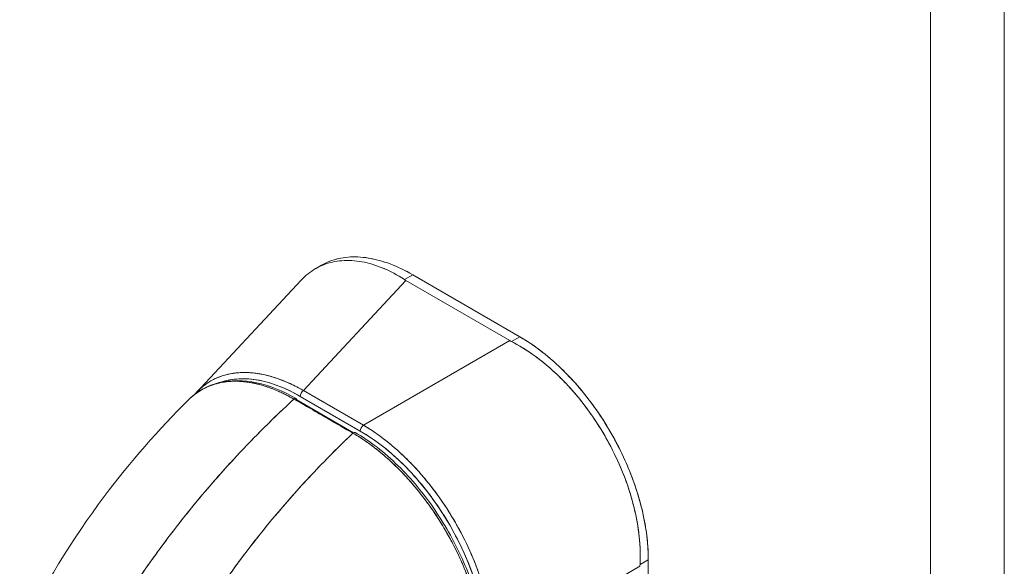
# Model space of a CAD drawing. Header units: inches. Extents: x 11 to 361, y 7 to 222.
# Tile 140 of 174: x 339.11 to 341.46, y 73.29 to 74.59. Entities that reach past the tile are written whole.
import ezdxf

# ---------------------------------------------------------------- set-up
doc = ezdxf.new("R2010")
doc.units = ezdxf.units.IN
doc.header["$LTSCALE"] = 22
doc.header["$MEASUREMENT"] = 0
doc.layers.add('Visible (ANSI)', color=7, linetype='Continuous', lineweight=5)
doc.layers.add('Visible Narrow (ANSI)', color=7, linetype='Continuous', lineweight=5)

msp = doc.modelspace()

# ---------------------------------------------------------------- linework, layer by layer
at = {"layer": 'Visible (ANSI)'}
for p, q in [((339.81764, 73.99464), (339.83167, 74.00275)), ((339.82475, 73.99849), (339.82477, 73.9985)), ((339.82476, 73.99849), (339.82477, 73.99849)), ((340.02974, 73.96867), (340.04948, 73.98007)), ((340.04948, 73.98007), (340.02974, 73.96867)), ((340.30403, 73.83273), (340.04948, 73.98007)), ((340.04948, 73.98007), (340.30403, 73.83273)), ((339.53404, 73.70009), (339.78318, 73.96707)), ((339.78873, 73.70468), (340.03313, 73.96659)), ((340.03313, 73.96658), (339.78873, 73.70468)), ((340.28069, 73.8233), (340.03313, 73.96659)), ((340.03313, 73.96659), (340.28069, 73.8233)), ((340.30403, 73.83273), (340.28429, 73.82133)), ((340.28429, 73.82133), (340.30403, 73.83273)), ((340.28069, 73.8233), (339.93166, 73.62194)), ((339.93167, 73.62194), (340.28069, 73.8233)), ((340.26907, 73.8166), (340.26907, 73.8166)), ((339.6993, 73.71432), (339.69933, 73.71431)), ((339.74232, 73.72737), (339.74232, 73.72738)), ((339.74232, 73.72738), (339.74232, 73.72737)), ((339.76508, 73.71722), (339.76508, 73.71723)), ((339.77382, 73.71282), (339.77382, 73.71283)), ((339.77382, 73.71283), (339.77382, 73.71282)), ((339.7423, 73.71036), (339.7423, 73.71037)), ((339.7423, 73.71037), (339.7423, 73.71036)), ((339.76506, 73.69955), (339.76506, 73.69957)), ((339.7738, 73.69489), (339.7738, 73.6949)), ((339.7738, 73.6949), (339.7738, 73.69489)), ((339.78149, 73.69056), (339.92442, 73.60783)), ((339.92442, 73.60783), (339.78149, 73.69056)), ((339.78873, 73.70468), (339.93166, 73.62194)), ((339.93166, 73.62194), (339.78873, 73.70468)), ((339.81758, 73.68798), (339.81758, 73.68798)), ((339.90848, 73.604), (339.77315, 73.68213)), ((339.82631, 73.68292), (339.82631, 73.68292)), ((339.89273, 73.62617), (339.89272, 73.62617)), ((339.89661, 73.62392), (339.89661, 73.62392)), ((339.97916, 73.59002), (339.97915, 73.59003)), ((339.45449, 73.33778), (339.45449, 73.33778)), ((339.4652, 73.3521), (339.4652, 73.3521)), ((339.46521, 73.3521), (339.46521, 73.3521)), ((340.61034, 73.3013), (340.59059, 73.2899)), ((340.59059, 73.2899), (340.61034, 73.3013)), ((340.60973, 72.75082), (340.61034, 73.3013)), ((340.61034, 73.3013), (340.60973, 72.75082)), ((340.59048, 73.2858), (340.24146, 73.08445))]:
    msp.add_line(p, q, dxfattribs=at)
msp.add_arc((339.95786, 73.59224), 0.01237, 168.78309, 168.85734, dxfattribs=at)
for centre, major_axis, ratio, start_param, end_param in [((340.09048, 73.99968), (0.08108, -0.00009), 0.57809, 3.8663599, 3.9274355), ((340.09048, 73.99968), (0.08108, -0.00009), 0.5780851, 3.8663649, 3.9274472), ((340.33801, 73.8564), (0.08108, -0.00009), 0.5780851, 3.9278096, 3.9888919), ((340.33801, 73.8564), (0.08108, -0.00009), 0.5780903, 3.9278056, 3.988888), ((339.79047, 73.3263), (0.22314, -0.38655), 0.5601923, 2.3700778, 3.0318094), ((339.79023, 73.69561), (0.0062, 0.01071), 0.5766145, 0.960567, 2.3568304), ((339.79023, 73.69561), (-0.0062, -0.01071), 0.5766145, 4.1021595, 5.498422), ((339.79162, 73.68846), (0.0062, 0.01071), 0.5766145, 1.8377595, 1.8378092), ((339.7679, 73.6791), (0.00371, 0.00643), 0.5773347, 5.4978007, 7.3640251), ((339.88787, 73.63276), (0.0062, 0.01071), 0.5766145, 1.8377595, 1.8378092), ((339.88787, 73.63276), (-0.0062, -0.01071), 0.5766145, 4.9793521, 4.9794019), ((339.88787, 73.63276), (0.01237, -0.00001), 0.5780851, 5.1162868, 5.1163598), ((339.93317, 73.61288), (0.0062, 0.01071), 0.5766145, 0.9605669, 2.3568297), ((339.93317, 73.61288), (-0.0062, -0.01071), 0.5766145, 4.1021597, 5.4984231), ((339.90848, 73.59794), (0.00371, 0.00643), 0.5773659, 0, 1.0808128), ((339.91465, 73.25442), (-0.21656, 0.37504), 0.5950338, 3.9407197, 5.4813484), ((339.95786, 73.59224), (-0.0062, -0.01071), 0.5766145, 5.0685401, 5.0696925), ((339.95786, 73.59224), (0.0062, 0.01071), 0.5766145, 1.9269475, 1.9280998), ((340.64781, 73.31889), (-0.04062, -0.07017), 0.5766145, 5.4371596, 5.4982419), ((340.64781, 73.31889), (-0.04062, -0.07017), 0.5766197, 5.4371634, 5.4982458)]:
    msp.add_ellipse(centre, major_axis=major_axis, ratio=ratio, start_param=start_param, end_param=end_param, dxfattribs=at)
for points, knots in [([(339.83167, 74.00275), (339.83801, 74.00641), (339.84463, 74.00958), (339.85151, 74.01225), (339.86508, 74.01752), (339.87967, 74.02083), (339.89506, 74.02215), (339.91046, 74.02347), (339.92667, 74.02278), (339.94353, 74.02006), (339.9604, 74.01733), (339.97793, 74.01255), (339.99564, 74.00587), (340.01335, 73.99919), (340.03124, 73.99061), (340.04948, 73.98007)], [0.49923211, 0.49923211, 0.49923211, 0.49923211, 0.55555556, 0.55555556, 0.55555556, 0.66666667, 0.66666667, 0.66666667, 0.77777778, 0.77777778, 0.77777778, 0.88888889, 0.88888889, 0.88888889, 1, 1, 1, 1]), ([(339.83167, 74.00275), (339.83805, 74.00643), (339.84471, 74.00962), (339.85164, 74.0123), (339.8652, 74.01755), (339.87976, 74.02085), (339.89509, 74.02215), (339.91049, 74.02346), (339.92666, 74.02276), (339.94335, 74.02009), (339.96031, 74.01737), (339.97781, 74.01261), (339.99558, 74.0059), (340.01337, 73.99918), (340.03145, 73.99051), (340.04948, 73.98007)], [0.49920102, 0.49920102, 0.49920102, 0.49920102, 0.55529855, 0.55529855, 0.55529855, 0.66522439, 0.66522439, 0.66522439, 0.77562038, 0.77562038, 0.77562038, 0.88774152, 0.88774152, 0.88774152, 1, 1, 1, 1]), ([(339.78318, 73.96707), (339.78846, 73.97272), (339.79404, 73.97789), (339.79992, 73.98257), (339.81138, 73.99168), (339.82395, 73.9989), (339.83746, 74.00413), (339.85097, 74.00935), (339.86541, 74.01258), (339.88058, 74.01376), (339.89574, 74.01494), (339.91162, 74.01407), (339.928, 74.01113), (339.94438, 74.00819), (339.96126, 74.00317), (339.97832, 73.99608), (339.99537, 73.98899), (340.0126, 73.97982), (340.02974, 73.96867)], [0.38746699, 0.38746699, 0.38746699, 0.38746699, 0.44444444, 0.44444444, 0.44444444, 0.55555556, 0.55555556, 0.55555556, 0.66666667, 0.66666667, 0.66666667, 0.77777778, 0.77777778, 0.77777778, 0.88888889, 0.88888889, 0.88888889, 1, 1, 1, 1]), ([(340.02974, 73.96867), (340.01269, 73.97975), (339.9955, 73.98892), (339.97847, 73.99602), (339.96136, 74.00315), (339.9444, 74.00819), (339.92795, 74.01114), (339.92792, 74.01114), (339.9279, 74.01115), (339.92788, 74.01115), (339.91153, 74.01407), (339.89567, 74.01494), (339.88056, 74.01376), (339.88052, 74.01376), (339.88049, 74.01376), (339.88046, 74.01375), (339.86535, 74.01257), (339.85098, 74.00935), (339.83754, 74.00416), (339.83749, 74.00414), (339.83744, 74.00412), (339.8374, 74.00411), (339.82392, 73.99888), (339.81138, 73.99168), (339.79994, 73.98259), (339.7999, 73.98256), (339.79986, 73.98252), (339.79982, 73.98249), (339.79398, 73.97784), (339.78843, 73.9727), (339.78318, 73.96707)], [0, 0, 0, 0, 0.1108364, 0.1108364, 0.1108364, 0.22222222, 0.22222222, 0.22222222, 0.22237667, 0.22237667, 0.22237667, 0.33309309, 0.33309309, 0.33309309, 0.33333333, 0.33333333, 0.33333333, 0.44403706, 0.44403706, 0.44403706, 0.44444444, 0.44444444, 0.44444444, 0.55555556, 0.55555556, 0.55555556, 0.55595723, 0.55595723, 0.55595723, 0.61270471, 0.61270471, 0.61270471, 0.61270471]), ([(340.30403, 73.83273), (340.32226, 73.82216), (340.34014, 73.81004), (340.35784, 73.79623), (340.37553, 73.78242), (340.39304, 73.76692), (340.4099, 73.75013), (340.42675, 73.73335), (340.44294, 73.71528), (340.45832, 73.69615), (340.47369, 73.67702), (340.48825, 73.65684), (340.50179, 73.63588), (340.51534, 73.61492), (340.52787, 73.59318), (340.53922, 73.57096), (340.55057, 73.54873), (340.56073, 73.52602), (340.56957, 73.50314), (340.57841, 73.48026), (340.58592, 73.45721), (340.59199, 73.43423), (340.59806, 73.41124), (340.60269, 73.38833), (340.60576, 73.36611), (340.60883, 73.34388), (340.61034, 73.32235), (340.61034, 73.3013)], [0, 0, 0, 0, 0.1111111, 0.1111111, 0.1111111, 0.2222222, 0.2222222, 0.2222222, 0.3333333, 0.3333333, 0.3333333, 0.4444444, 0.4444444, 0.4444444, 0.5555556, 0.5555556, 0.5555556, 0.6666667, 0.6666667, 0.6666667, 0.7777778, 0.7777778, 0.7777778, 0.8888889, 0.8888889, 0.8888889, 1, 1, 1, 1]), ([(340.30403, 73.83273), (340.32062, 73.82313), (340.33723, 73.812), (340.35362, 73.79949), (340.36843, 73.78818), (340.38305, 73.77574), (340.39735, 73.76229), (340.41082, 73.7496), (340.42401, 73.73602), (340.43677, 73.72165), (340.44947, 73.70736), (340.46175, 73.69228), (340.47349, 73.67658), (340.48556, 73.66044), (340.49705, 73.64364), (340.50786, 73.62633), (340.51867, 73.60903), (340.52878, 73.59124), (340.53811, 73.57313), (340.54739, 73.55509), (340.55589, 73.53674), (340.56353, 73.51826), (340.57116, 73.49979), (340.57792, 73.4812), (340.58375, 73.46266), (340.58962, 73.44404), (340.59454, 73.42547), (340.59849, 73.40715), (340.60245, 73.3888), (340.60542, 73.3707), (340.6074, 73.35301), (340.60937, 73.3353), (340.61035, 73.318), (340.61034, 73.3013)], [0, 0, 0, 0, 0.1031793, 0.1031793, 0.1031793, 0.1964104, 0.1964104, 0.1964104, 0.2842721, 0.2842721, 0.2842721, 0.3717176, 0.3717176, 0.3717176, 0.461564, 0.461564, 0.461564, 0.5513637, 0.5513637, 0.5513637, 0.6408008, 0.6408008, 0.6408008, 0.7301886, 0.7301886, 0.7301886, 0.8200099, 0.8200099, 0.8200099, 0.9099487, 0.9099487, 0.9099487, 1, 1, 1, 1]), ([(340.59059, 73.2899), (340.59145, 73.30714), (340.5912, 73.32486), (340.58985, 73.34288), (340.58951, 73.34739), (340.5891, 73.35192), (340.58863, 73.35646), (340.58719, 73.37016), (340.58512, 73.38399), (340.58247, 73.3979), (340.58072, 73.40704), (340.57873, 73.41621), (340.57648, 73.42539), (340.57416, 73.43492), (340.57157, 73.44446), (340.56873, 73.45399), (340.56467, 73.46763), (340.56009, 73.48125), (340.55503, 73.49479), (340.55313, 73.49985), (340.55117, 73.50491), (340.54914, 73.50995), (340.54195, 73.52779), (340.53393, 73.54545), (340.52515, 73.56278), (340.52477, 73.56352), (340.5244, 73.56426), (340.52402, 73.565), (340.51475, 73.58314), (340.50465, 73.60093), (340.4938, 73.61821), (340.49182, 73.62137), (340.48981, 73.62452), (340.48777, 73.62764), (340.4787, 73.64158), (340.46915, 73.65517), (340.45916, 73.66831), (340.45417, 73.67487), (340.44907, 73.68132), (340.44387, 73.68766), (340.43672, 73.69636), (340.42938, 73.70484), (340.42187, 73.71305), (340.41299, 73.72277), (340.40386, 73.73213), (340.39453, 73.74108), (340.39024, 73.7452), (340.38591, 73.74922), (340.38154, 73.75316), (340.36836, 73.76504), (340.3548, 73.77609), (340.34093, 73.7862), (340.3394, 73.78732), (340.33787, 73.78842), (340.33634, 73.78951), (340.31933, 73.8016), (340.30189, 73.81226), (340.28429, 73.82133)], [0, 0, 0, 0, 0.0888733, 0.0888733, 0.0888733, 0.1111111, 0.1111111, 0.1111111, 0.1781623, 0.1781623, 0.1781623, 0.2222222, 0.2222222, 0.2222222, 0.267931, 0.267931, 0.267931, 0.3333333, 0.3333333, 0.3333333, 0.3578156, 0.3578156, 0.3578156, 0.4444444, 0.4444444, 0.4444444, 0.4481347, 0.4481347, 0.4481347, 0.5389433, 0.5389433, 0.5389433, 0.5555556, 0.5555556, 0.5555556, 0.629644, 0.629644, 0.629644, 0.6666667, 0.6666667, 0.6666667, 0.7175691, 0.7175691, 0.7175691, 0.7777778, 0.7777778, 0.7777778, 0.8054377, 0.8054377, 0.8054377, 0.8888889, 0.8888889, 0.8888889, 0.8980912, 0.8980912, 0.8980912, 1, 1, 1, 1]), ([(340.28429, 73.82133), (340.30358, 73.8114), (340.32255, 73.79961), (340.34099, 73.78616), (340.35943, 73.7727), (340.37734, 73.75757), (340.39453, 73.74108), (340.41172, 73.72459), (340.4282, 73.70673), (340.4438, 73.68775), (340.45939, 73.66877), (340.47409, 73.64866), (340.48772, 73.62773), (340.50134, 73.60679), (340.51388, 73.58503), (340.52516, 73.56275), (340.53644, 73.54047), (340.54647, 73.51768), (340.55507, 73.49468), (340.56367, 73.47168), (340.57085, 73.44848), (340.57649, 73.42535), (340.58214, 73.40222), (340.58624, 73.37916), (340.58862, 73.35648), (340.59101, 73.33381), (340.59168, 73.31152), (340.59059, 73.2899)], [0, 0, 0, 0, 0.1111111, 0.1111111, 0.1111111, 0.2222222, 0.2222222, 0.2222222, 0.3333333, 0.3333333, 0.3333333, 0.4444444, 0.4444444, 0.4444444, 0.5555556, 0.5555556, 0.5555556, 0.6666667, 0.6666667, 0.6666667, 0.7777778, 0.7777778, 0.7777778, 0.8888889, 0.8888889, 0.8888889, 1, 1, 1, 1]), ([(339.78873, 73.70468), (339.77023, 73.7153), (339.75181, 73.72399), (339.73377, 73.73069), (339.71573, 73.73739), (339.69808, 73.7421), (339.68105, 73.74478), (339.66402, 73.74747), (339.6476, 73.74812), (339.63202, 73.74675), (339.61645, 73.74539), (339.60171, 73.74202), (339.588, 73.73669), (339.57428, 73.73135), (339.5616, 73.72407), (339.55012, 73.71493), (339.54433, 73.71032), (339.53886, 73.70525), (339.5337, 73.69973)], [0, 0, 0, 0, 0.11111111, 0.11111111, 0.11111111, 0.22222222, 0.22222222, 0.22222222, 0.33333333, 0.33333333, 0.33333333, 0.44444444, 0.44444444, 0.44444444, 0.55555556, 0.55555556, 0.55555556, 0.61147938, 0.61147938, 0.61147938, 0.61147938]), ([(339.5337, 73.69973), (339.53655, 73.70278), (339.5395, 73.7057), (339.54255, 73.70848), (339.54578, 73.71142), (339.54912, 73.71421), (339.55256, 73.71683), (339.55601, 73.71946), (339.55955, 73.72192), (339.5632, 73.72422), (339.56485, 73.72526), (339.56653, 73.72626), (339.56822, 73.72724), (339.57026, 73.72841), (339.57233, 73.72953), (339.57443, 73.73061), (339.57827, 73.73257), (339.58221, 73.73436), (339.58623, 73.73599), (339.59026, 73.73761), (339.59438, 73.73907), (339.59858, 73.74035), (339.60278, 73.74163), (339.60707, 73.74274), (339.61143, 73.74368), (339.6158, 73.74462), (339.62025, 73.74538), (339.62477, 73.74597), (339.6293, 73.74656), (339.6339, 73.74697), (339.63857, 73.74721), (339.64324, 73.74744), (339.64798, 73.7475), (339.65278, 73.74739), (339.65759, 73.74727), (339.66246, 73.74698), (339.66738, 73.74651), (339.66804, 73.74645), (339.6687, 73.74639), (339.66936, 73.74632), (339.67365, 73.74587), (339.67798, 73.74529), (339.68234, 73.74458), (339.68739, 73.74376), (339.69248, 73.74276), (339.69762, 73.74158), (339.70277, 73.74041), (339.70796, 73.73905), (339.71318, 73.73753), (339.71842, 73.736), (339.72369, 73.7343), (339.72899, 73.73242), (339.7343, 73.73054), (339.73964, 73.72849), (339.745, 73.72627), (339.75038, 73.72405), (339.75578, 73.72165), (339.76119, 73.71909), (339.76662, 73.71652), (339.77205, 73.71378), (339.7775, 73.71088), (339.78124, 73.70889), (339.78498, 73.70682), (339.78873, 73.70468)], [0.38976487, 0.38976487, 0.38976487, 0.38976487, 0.42036677, 0.42036677, 0.42036677, 0.45283488, 0.45283488, 0.45283488, 0.48528786, 0.48528786, 0.48528786, 0.5, 0.5, 0.5, 0.51774014, 0.51774014, 0.51774014, 0.55019499, 0.55019499, 0.55019499, 0.58266275, 0.58266275, 0.58266275, 0.61515451, 0.61515451, 0.61515451, 0.64768607, 0.64768607, 0.64768607, 0.68026653, 0.68026653, 0.68026653, 0.71290594, 0.71290594, 0.71290594, 0.74561778, 0.74561778, 0.74561778, 0.75, 0.75, 0.75, 0.77840878, 0.77840878, 0.77840878, 0.81127839, 0.81127839, 0.81127839, 0.84423689, 0.84423689, 0.84423689, 0.87729134, 0.87729134, 0.87729134, 0.91044567, 0.91044567, 0.91044567, 0.94370526, 0.94370526, 0.94370526, 0.97707684, 0.97707684, 0.97707684, 1, 1, 1, 1]), ([(339.51522, 73.68241), (339.51651, 73.68369), (339.51782, 73.68495), (339.51914, 73.68617), (339.52243, 73.68921), (339.52582, 73.69207), (339.52927, 73.69474), (339.53434, 73.69866), (339.53956, 73.70218), (339.54487, 73.70529), (339.55229, 73.70966), (339.55987, 73.71323), (339.56743, 73.7161), (339.56954, 73.7169), (339.57165, 73.71764), (339.57375, 73.71834), (339.58418, 73.72178), (339.59453, 73.72396), (339.60474, 73.72521), (339.60513, 73.72526), (339.60552, 73.7253), (339.60591, 73.72535), (339.61631, 73.72655), (339.62658, 73.72678), (339.6366, 73.72629), (339.63877, 73.72619), (339.64093, 73.72605), (339.64308, 73.72588), (339.6516, 73.72519), (339.65993, 73.72401), (339.66804, 73.72243), (339.67142, 73.72178), (339.67476, 73.72106), (339.67807, 73.72028), (339.68481, 73.71868), (339.6914, 73.71684), (339.69781, 73.7148), (339.7021, 73.71344), (339.70632, 73.71199), (339.71044, 73.71048), (339.71534, 73.70868), (339.7201, 73.7068), (339.72478, 73.70483), (339.72994, 73.70265), (339.73499, 73.70037), (339.73996, 73.69798), (339.74264, 73.6967), (339.7453, 73.69538), (339.74791, 73.69405), (339.75454, 73.69068), (339.76085, 73.68721), (339.76637, 73.68402)], [0.32753417, 0.32753417, 0.32753417, 0.32753417, 0.33787244, 0.33787244, 0.33787244, 0.36363636, 0.36363636, 0.36363636, 0.40152286, 0.40152286, 0.40152286, 0.45454545, 0.45454545, 0.45454545, 0.46933935, 0.46933935, 0.46933935, 0.54265661, 0.54265661, 0.54265661, 0.54545455, 0.54545455, 0.54545455, 0.62016011, 0.62016011, 0.62016011, 0.63636364, 0.63636364, 0.63636364, 0.70056891, 0.70056891, 0.70056891, 0.72727273, 0.72727273, 0.72727273, 0.78174737, 0.78174737, 0.78174737, 0.81818182, 0.81818182, 0.81818182, 0.86142096, 0.86142096, 0.86142096, 0.90909091, 0.90909091, 0.90909091, 0.93477952, 0.93477952, 0.93477952, 1, 1, 1, 1]), ([(339.76637, 73.68402), (339.76553, 73.6845), (339.76469, 73.68499), (339.76385, 73.68547), (339.76287, 73.68602), (339.7619, 73.68657), (339.76092, 73.68711), (339.75984, 73.68772), (339.75876, 73.68831), (339.75767, 73.68891), (339.7565, 73.68955), (339.75532, 73.69018), (339.75414, 73.69081), (339.75289, 73.69148), (339.75163, 73.69214), (339.75038, 73.69279), (339.74905, 73.69348), (339.74773, 73.69415), (339.7464, 73.69482), (339.74498, 73.69553), (339.74356, 73.69624), (339.74215, 73.69693), (339.74059, 73.69769), (339.73904, 73.69843), (339.73748, 73.69916), (339.73575, 73.69998), (339.73401, 73.70077), (339.73228, 73.70155), (339.73032, 73.70244), (339.72836, 73.7033), (339.7264, 73.70413), (339.72417, 73.70509), (339.72195, 73.70601), (339.71973, 73.70691), (339.71719, 73.70793), (339.71465, 73.70891), (339.71213, 73.70986), (339.70991, 73.71068), (339.70771, 73.71148), (339.7055, 73.71224), (339.70489, 73.71246), (339.70428, 73.71267), (339.70367, 73.71287), (339.70061, 73.71392), (339.69755, 73.7149), (339.69451, 73.71583), (339.6912, 73.71683), (339.68791, 73.71777), (339.68463, 73.71863), (339.68109, 73.71957), (339.67757, 73.72042), (339.67406, 73.72119), (339.67026, 73.72203), (339.66648, 73.72276), (339.66273, 73.7234), (339.65864, 73.7241), (339.65458, 73.72468), (339.65056, 73.72514), (339.64934, 73.72528), (339.64813, 73.72541), (339.64693, 73.72553), (339.64376, 73.72584), (339.64061, 73.72608), (339.63748, 73.72625), (339.63275, 73.7265), (339.62807, 73.72659), (339.62344, 73.7265), (339.61836, 73.72641), (339.61334, 73.72612), (339.6084, 73.72562), (339.60313, 73.72508), (339.59795, 73.72432), (339.59287, 73.72332), (339.59272, 73.72329), (339.59256, 73.72326), (339.59241, 73.72323), (339.58669, 73.7221), (339.5811, 73.72067), (339.57564, 73.71895), (339.56967, 73.71706), (339.56386, 73.71483), (339.55823, 73.71225), (339.55386, 73.71025), (339.5496, 73.70805), (339.54545, 73.70564), (339.54369, 73.70461), (339.54194, 73.70355), (339.54022, 73.70245), (339.53381, 73.69835), (339.52769, 73.69375), (339.5219, 73.68866), (339.51963, 73.68665), (339.5174, 73.68457), (339.51522, 73.68242)], [0, 0, 0, 0, 0.00515352, 0.00515352, 0.00515352, 0.01112503, 0.01112503, 0.01112503, 0.0177599, 0.0177599, 0.0177599, 0.02496805, 0.02496805, 0.02496805, 0.03266464, 0.03266464, 0.03266464, 0.04079087, 0.04079087, 0.04079087, 0.04949285, 0.04949285, 0.04949285, 0.05904346, 0.05904346, 0.05904346, 0.0697173, 0.0697173, 0.0697173, 0.08178978, 0.08178978, 0.08178978, 0.09554162, 0.09554162, 0.09554162, 0.11125683, 0.11125683, 0.11125683, 0.125, 0.125, 0.125, 0.12881517, 0.12881517, 0.12881517, 0.14795017, 0.14795017, 0.14795017, 0.16873586, 0.16873586, 0.16873586, 0.19117458, 0.19117458, 0.19117458, 0.2155136, 0.2155136, 0.2155136, 0.2420183, 0.2420183, 0.2420183, 0.25, 0.25, 0.25, 0.27097442, 0.27097442, 0.27097442, 0.30273824, 0.30273824, 0.30273824, 0.33768864, 0.33768864, 0.33768864, 0.375, 0.375, 0.375, 0.37612518, 0.37612518, 0.37612518, 0.4181661, 0.4181661, 0.4181661, 0.46423427, 0.46423427, 0.46423427, 0.5, 0.5, 0.5, 0.51524295, 0.51524295, 0.51524295, 0.57195196, 0.57195196, 0.57195196, 0.59427527, 0.59427527, 0.59427527, 0.59427527]), ([(339.51696, 73.68411), (339.53692, 73.70331), (339.56144, 73.71675), (339.61566, 73.72993), (339.64602, 73.72983), (339.70783, 73.71666), (339.73995, 73.70381), (339.77161, 73.68553)], [0.0162882, 0.0162882, 0.0162882, 0.0162882, 0.5691981, 0.5691981, 1.1237074, 1.1237074, 1.6633681, 1.6633681, 1.6633681, 1.6633681]), ([(339.5924, 73.72423), (339.60411, 73.72823), (339.61653, 73.7308), (339.62955, 73.73192), (339.64467, 73.73322), (339.66058, 73.73256), (339.67711, 73.72991), (339.69365, 73.72725), (339.7108, 73.72261), (339.72823, 73.71605), (339.74566, 73.70949), (339.76338, 73.701), (339.78149, 73.69056)], [0.5709499, 0.5709499, 0.5709499, 0.5709499, 0.66666667, 0.66666667, 0.66666667, 0.77777778, 0.77777778, 0.77777778, 0.88888889, 0.88888889, 0.88888889, 1, 1, 1, 1]), ([(339.11306, 73.12024), (339.16848, 73.23781), (339.23795, 73.35009), (339.37667, 73.53493), (339.44432, 73.61216), (339.51522, 73.68242)], [0.0021695, 0.0021695, 0.0021695, 0.0021695, 1.5780219, 1.5780219, 2.8535032, 2.8535032, 2.8535032, 2.8535032]), ([(339.76637, 73.68402), (339.73118, 73.65182), (339.69758, 73.61909), (339.6656, 73.58614), (339.63361, 73.5532), (339.60324, 73.52005), (339.57446, 73.48696), (339.54568, 73.45387), (339.5185, 73.42085), (339.49288, 73.38812), (339.46725, 73.35539), (339.44319, 73.32297), (339.42063, 73.29103), (339.39807, 73.2591), (339.37701, 73.22765), (339.35737, 73.19686), (339.34753, 73.18144), (339.33806, 73.16617), (339.32892, 73.15108)], [0, 0, 0, 0, 0.181782, 0.181782, 0.181782, 0.363564, 0.363564, 0.363564, 0.545346, 0.545346, 0.545346, 0.727128, 0.727128, 0.727128, 0.90891, 0.90891, 0.90891, 1, 1, 1, 1]), ([(339.32892, 73.15108), (339.34142, 73.17172), (339.35456, 73.1927), (339.36838, 73.21397), (339.38225, 73.23531), (339.39681, 73.25695), (339.41206, 73.27883), (339.42732, 73.30071), (339.44329, 73.32283), (339.45998, 73.34514), (339.47667, 73.36745), (339.49409, 73.38994), (339.51225, 73.41255), (339.53041, 73.43515), (339.54931, 73.45787), (339.56897, 73.48063), (339.58863, 73.50338), (339.60904, 73.52618), (339.63021, 73.54892), (339.65139, 73.57167), (339.67332, 73.59436), (339.69602, 73.61691), (339.71871, 73.63946), (339.74216, 73.66187), (339.76637, 73.68402)], [0, 0, 0, 0, 0.1246195, 0.1246195, 0.1246195, 0.2496745, 0.2496745, 0.2496745, 0.3747294, 0.3747294, 0.3747294, 0.4997844, 0.4997844, 0.4997844, 0.6248393, 0.6248393, 0.6248393, 0.7498943, 0.7498943, 0.7498943, 0.8749492, 0.8749492, 0.8749492, 1, 1, 1, 1]), ([(339.76637, 73.68402), (339.78028, 73.67598), (339.79106, 73.66975), (339.79964, 73.6648), (339.80822, 73.65985), (339.8146, 73.65617), (339.81968, 73.65325), (339.82476, 73.65032), (339.82854, 73.64815), (339.83189, 73.64622), (339.83523, 73.64429), (339.83813, 73.64261), (339.84147, 73.64069), (339.8448, 73.63876), (339.84857, 73.63658), (339.85365, 73.63364), (339.85872, 73.6307), (339.8651, 73.62701), (339.87368, 73.62206), (339.88226, 73.6171), (339.89304, 73.61088), (339.90695, 73.60286)], [0, 0, 0, 0, 0.1428571, 0.1428571, 0.1428571, 0.2857143, 0.2857143, 0.2857143, 0.4285714, 0.4285714, 0.4285714, 0.5714286, 0.5714286, 0.5714286, 0.7142857, 0.7142857, 0.7142857, 0.8571429, 0.8571429, 0.8571429, 1, 1, 1, 1]), ([(339.76786, 73.68514), (339.76879, 73.68462), (339.76973, 73.68409), (339.77067, 73.68356), (339.77149, 73.68309), (339.77232, 73.68261), (339.77315, 73.68213)], [0.989119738, 0.989119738, 0.989119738, 0.989119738, 0.994893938, 0.994893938, 0.994893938, 1, 1, 1, 1]), ([(339.93166, 73.62194), (339.93588, 73.61948), (339.94009, 73.61692), (339.9443, 73.61426), (339.94969, 73.61085), (339.95508, 73.60729), (339.96046, 73.60358), (339.96582, 73.59988), (339.97117, 73.59603), (339.97649, 73.59203), (339.98181, 73.58804), (339.9871, 73.58391), (339.99236, 73.57964), (339.99761, 73.57538), (340.00284, 73.57098), (340.00803, 73.56644), (340.0132, 73.56192), (340.01835, 73.55726), (340.02345, 73.55248), (340.02854, 73.5477), (340.03359, 73.5428), (340.03859, 73.53778), (340.04245, 73.53391), (340.04628, 73.52996), (340.05008, 73.52595), (340.0512, 73.52477), (340.05231, 73.52359), (340.05342, 73.5224), (340.0583, 73.51716), (340.06313, 73.51182), (340.0679, 73.50636), (340.07266, 73.50092), (340.07736, 73.49537), (340.08199, 73.48971), (340.08662, 73.48407), (340.09118, 73.47833), (340.09567, 73.4725), (340.10016, 73.46668), (340.10457, 73.46076), (340.1089, 73.45476), (340.11323, 73.44877), (340.11749, 73.44269), (340.12166, 73.43654), (340.12583, 73.43039), (340.12991, 73.42417), (340.13391, 73.41788), (340.1379, 73.41159), (340.14181, 73.40523), (340.14562, 73.39882), (340.14735, 73.39591), (340.14906, 73.39299), (340.15074, 73.39006), (340.15278, 73.38653), (340.15479, 73.38298), (340.15677, 73.37941), (340.16039, 73.37289), (340.16391, 73.36631), (340.16733, 73.3597), (340.17075, 73.35308), (340.17407, 73.34642), (340.17728, 73.33973), (340.18049, 73.33303), (340.1836, 73.3263), (340.18659, 73.31955), (340.18959, 73.31278), (340.19247, 73.306), (340.19524, 73.2992), (340.19801, 73.29239), (340.20067, 73.28556), (340.20321, 73.27873), (340.20575, 73.27189), (340.20818, 73.26504), (340.21048, 73.2582), (340.21278, 73.25134), (340.21496, 73.24448), (340.21702, 73.23764), (340.2173, 73.23673), (340.21757, 73.23581), (340.21784, 73.23489), (340.2196, 73.22896), (340.22126, 73.22303), (340.22282, 73.21712), (340.22463, 73.21028), (340.22632, 73.20346), (340.22787, 73.19667), (340.22942, 73.18987), (340.23085, 73.18309), (340.23214, 73.17636), (340.23343, 73.16961), (340.23459, 73.16289), (340.23562, 73.15623), (340.23665, 73.14954), (340.23754, 73.14291), (340.2383, 73.13633), (340.23906, 73.12973), (340.23968, 73.12319), (340.24017, 73.11671), (340.24066, 73.11022), (340.24101, 73.10379), (340.24122, 73.09743), (340.24137, 73.09307), (340.24145, 73.08874), (340.24146, 73.08445)], [0, 0, 0, 0, 0.026039, 0.026039, 0.026039, 0.0593997, 0.0593997, 0.0593997, 0.0926502, 0.0926502, 0.0926502, 0.1257944, 0.1257944, 0.1257944, 0.1588399, 0.1588399, 0.1588399, 0.191791, 0.191791, 0.191791, 0.2246533, 0.2246533, 0.2246533, 0.25, 0.25, 0.25, 0.2574361, 0.2574361, 0.2574361, 0.2901408, 0.2901408, 0.2901408, 0.322775, 0.322775, 0.322775, 0.3553497, 0.3553497, 0.3553497, 0.3878762, 0.3878762, 0.3878762, 0.4203663, 0.4203663, 0.4203663, 0.4528321, 0.4528321, 0.4528321, 0.485286, 0.485286, 0.485286, 0.5, 0.5, 0.5, 0.5177386, 0.5177386, 0.5177386, 0.5501932, 0.5501932, 0.5501932, 0.5826612, 0.5826612, 0.5826612, 0.6151531, 0.6151531, 0.6151531, 0.6476851, 0.6476851, 0.6476851, 0.6802656, 0.6802656, 0.6802656, 0.712905, 0.712905, 0.712905, 0.7456171, 0.7456171, 0.7456171, 0.75, 0.75, 0.75, 0.7784081, 0.7784081, 0.7784081, 0.8112777, 0.8112777, 0.8112777, 0.8442363, 0.8442363, 0.8442363, 0.877291, 0.877291, 0.877291, 0.9104453, 0.9104453, 0.9104453, 0.943705, 0.943705, 0.943705, 0.9770767, 0.9770767, 0.9770767, 1, 1, 1, 1]), ([(340.24146, 73.08445), (340.24141, 73.10569), (340.23972, 73.12772), (340.23651, 73.15023), (340.23329, 73.17274), (340.22855, 73.19574), (340.22236, 73.21887), (340.21616, 73.242), (340.20852, 73.26527), (340.19955, 73.28837), (340.19058, 73.31146), (340.18029, 73.33438), (340.16881, 73.35681), (340.15734, 73.37924), (340.14469, 73.40119), (340.13103, 73.42237), (340.11737, 73.44354), (340.1027, 73.46394), (340.0872, 73.48329), (340.07171, 73.50264), (340.0554, 73.52093), (340.03848, 73.5379), (340.02155, 73.55487), (340.00403, 73.57052), (339.98615, 73.58461), (339.96827, 73.5987), (339.95003, 73.61122), (339.93166, 73.62194)], [0, 0, 0, 0, 0.1111111, 0.1111111, 0.1111111, 0.2222222, 0.2222222, 0.2222222, 0.3333333, 0.3333333, 0.3333333, 0.4444444, 0.4444444, 0.4444444, 0.5555556, 0.5555556, 0.5555556, 0.6666667, 0.6666667, 0.6666667, 0.7777778, 0.7777778, 0.7777778, 0.8888889, 0.8888889, 0.8888889, 1, 1, 1, 1]), ([(339.90695, 73.60286), (339.88318, 73.58045), (339.86019, 73.55778), (339.83796, 73.53496), (339.81573, 73.51214), (339.79428, 73.48917), (339.77361, 73.46613), (339.75293, 73.4431), (339.73303, 73.42001), (339.7139, 73.39695), (339.69477, 73.37389), (339.67641, 73.35086), (339.6588, 73.32793), (339.64119, 73.30501), (339.62434, 73.28219), (339.60824, 73.25955), (339.59213, 73.2369), (339.57676, 73.21443), (339.56211, 73.1922), (339.54747, 73.16996), (339.53354, 73.14797), (339.52031, 73.12625), (339.50712, 73.10462), (339.49463, 73.08326), (339.4828, 73.06224)], [0, 0, 0, 0, 0.1250508, 0.1250508, 0.1250508, 0.2501057, 0.2501057, 0.2501057, 0.3751607, 0.3751607, 0.3751607, 0.5002156, 0.5002156, 0.5002156, 0.6252706, 0.6252706, 0.6252706, 0.7503255, 0.7503255, 0.7503255, 0.8753805, 0.8753805, 0.8753805, 1, 1, 1, 1]), ([(339.4828, 73.06224), (339.49145, 73.07761), (339.50045, 73.09315), (339.50982, 73.10885), (339.52851, 73.14019), (339.54866, 73.17215), (339.57034, 73.2046), (339.59202, 73.23704), (339.61523, 73.26996), (339.64003, 73.30316), (339.66483, 73.33636), (339.69123, 73.36984), (339.71924, 73.40337), (339.74726, 73.4369), (339.77691, 73.47047), (339.80819, 73.50382), (339.83948, 73.53717), (339.8724, 73.57028), (339.90695, 73.60286)], [0, 0, 0, 0, 0.09109, 0.09109, 0.09109, 0.272872, 0.272872, 0.272872, 0.454654, 0.454654, 0.454654, 0.636436, 0.636436, 0.636436, 0.818218, 0.818218, 0.818218, 1, 1, 1, 1]), ([(340.22173, 73.05753), (340.22172, 73.06178), (340.22163, 73.06606), (340.22149, 73.07038), (340.22132, 73.07517), (340.22108, 73.07999), (340.22077, 73.08486), (340.22042, 73.09021), (340.21997, 73.09561), (340.21943, 73.10105), (340.21884, 73.10703), (340.21814, 73.11306), (340.21732, 73.11913), (340.21673, 73.12354), (340.21608, 73.12798), (340.21536, 73.13243), (340.215, 73.1347), (340.21462, 73.13697), (340.21423, 73.13924), (340.21295, 73.14665), (340.21151, 73.15411), (340.20991, 73.16161), (340.20815, 73.16987), (340.20619, 73.17818), (340.20405, 73.18653), (340.20192, 73.19482), (340.19961, 73.20314), (340.19711, 73.21147), (340.19685, 73.21234), (340.19659, 73.21321), (340.19632, 73.21408), (340.19325, 73.22418), (340.18991, 73.2343), (340.18632, 73.2444), (340.18231, 73.25567), (340.17799, 73.26692), (340.17336, 73.27812), (340.17154, 73.28254), (340.16968, 73.28694), (340.16776, 73.29134), (340.16425, 73.29939), (340.16059, 73.30742), (340.15678, 73.31539), (340.1507, 73.32811), (340.14424, 73.3407), (340.13744, 73.35312), (340.13452, 73.35845), (340.13153, 73.36376), (340.12849, 73.36902), (340.1251, 73.37487), (340.12164, 73.38068), (340.11811, 73.38643), (340.11218, 73.39609), (340.10604, 73.4056), (340.09972, 73.41494), (340.09405, 73.42331), (340.08823, 73.43155), (340.08227, 73.43963), (340.08179, 73.44029), (340.0813, 73.44095), (340.08081, 73.44161), (340.07589, 73.44824), (340.07088, 73.45475), (340.0658, 73.46114), (340.06075, 73.46749), (340.05562, 73.47371), (340.05041, 73.47981), (340.04572, 73.48532), (340.04096, 73.49073), (340.03615, 73.49602), (340.03297, 73.49951), (340.02978, 73.50296), (340.02656, 73.50635), (340.02535, 73.50763), (340.02414, 73.50889), (340.02293, 73.51015), (340.01887, 73.51437), (340.01478, 73.5185), (340.01066, 73.52255), (340.00688, 73.52626), (340.00308, 73.5299), (339.99926, 73.53347), (339.99575, 73.53676), (339.99221, 73.53998), (339.98866, 73.54314), (339.98537, 73.54606), (339.98207, 73.54893), (339.97876, 73.55175), (339.97571, 73.55434), (339.97265, 73.55688), (339.96959, 73.55938), (339.96901, 73.55984), (339.96844, 73.5603), (339.96787, 73.56077), (339.96563, 73.56257), (339.96338, 73.56436), (339.96113, 73.56611), (339.95861, 73.56808), (339.95608, 73.57002), (339.95354, 73.57193), (339.95132, 73.5736), (339.9491, 73.57524), (339.94687, 73.57686), (339.94491, 73.57828), (339.94296, 73.57968), (339.941, 73.58106), (339.93926, 73.58228), (339.93753, 73.58348), (339.93579, 73.58467), (339.93424, 73.58574), (339.93268, 73.58679), (339.93113, 73.58783), (339.92971, 73.58877), (339.92829, 73.58971), (339.92687, 73.59063), (339.92555, 73.59149), (339.92422, 73.59234), (339.9229, 73.59319), (339.92164, 73.59398), (339.92039, 73.59477), (339.91913, 73.59555), (339.91796, 73.59628), (339.91679, 73.59701), (339.91561, 73.59772), (339.91453, 73.59838), (339.91345, 73.59903), (339.91237, 73.59967), (339.9114, 73.60025), (339.91043, 73.60083), (339.90946, 73.6014), (339.90863, 73.60189), (339.90779, 73.60237), (339.90695, 73.60286)], [0, 0, 0, 0, 0.0221628, 0.0221628, 0.0221628, 0.0467209, 0.0467209, 0.0467209, 0.0737496, 0.0737496, 0.0737496, 0.1034408, 0.1034408, 0.1034408, 0.125, 0.125, 0.125, 0.1359584, 0.1359584, 0.1359584, 0.1716276, 0.1716276, 0.1716276, 0.210936, 0.210936, 0.210936, 0.25, 0.25, 0.25, 0.2540762, 0.2540762, 0.2540762, 0.3014147, 0.3014147, 0.3014147, 0.3542077, 0.3542077, 0.3542077, 0.375, 0.375, 0.375, 0.4131193, 0.4131193, 0.4131193, 0.4738832, 0.4738832, 0.4738832, 0.5, 0.5, 0.5, 0.5290142, 0.5290142, 0.5290142, 0.5777149, 0.5777149, 0.5777149, 0.6214143, 0.6214143, 0.6214143, 0.625, 0.625, 0.625, 0.6609304, 0.6609304, 0.6609304, 0.6965786, 0.6965786, 0.6965786, 0.7287714, 0.7287714, 0.7287714, 0.75, 0.75, 0.75, 0.7579765, 0.7579765, 0.7579765, 0.7846258, 0.7846258, 0.7846258, 0.8090398, 0.8090398, 0.8090398, 0.83151, 0.83151, 0.83151, 0.8523075, 0.8523075, 0.8523075, 0.8714335, 0.8714335, 0.8714335, 0.875, 0.875, 0.875, 0.8889624, 0.8889624, 0.8889624, 0.9046411, 0.9046411, 0.9046411, 0.9183683, 0.9183683, 0.9183683, 0.930426, 0.930426, 0.930426, 0.9410917, 0.9410917, 0.9410917, 0.9506376, 0.9506376, 0.9506376, 0.9593353, 0.9593353, 0.9593353, 0.9674542, 0.9674542, 0.9674542, 0.9751358, 0.9751358, 0.9751358, 0.9823226, 0.9823226, 0.9823226, 0.9889322, 0.9889322, 0.9889322, 0.9948772, 0.9948772, 0.9948772, 1, 1, 1, 1]), ([(339.90695, 73.60286), (339.91248, 73.59967), (339.91879, 73.59585), (339.92542, 73.59157), (339.92803, 73.58988), (339.93069, 73.58813), (339.93337, 73.58632), (339.93835, 73.58296), (339.94341, 73.5794), (339.94858, 73.57562), (339.95325, 73.57219), (339.95802, 73.56857), (339.96291, 73.56472), (339.96705, 73.56146), (339.97127, 73.55804), (339.97557, 73.55444), (339.98199, 73.54906), (339.98858, 73.5433), (339.99533, 73.53711), (339.99865, 73.53407), (340.002, 73.53092), (340.00539, 73.52767), (340.01352, 73.51986), (340.02186, 73.51143), (340.03039, 73.50228), (340.03255, 73.49996), (340.03473, 73.49759), (340.03692, 73.49517), (340.04696, 73.48408), (340.05724, 73.47199), (340.06767, 73.45877), (340.06808, 73.45826), (340.06848, 73.45775), (340.06888, 73.45724), (340.07914, 73.44417), (340.08954, 73.43), (340.10002, 73.4145), (340.10212, 73.41139), (340.10422, 73.40823), (340.10633, 73.40501), (340.11395, 73.39336), (340.12159, 73.38099), (340.12908, 73.368), (340.13439, 73.35879), (340.13963, 73.34926), (340.14473, 73.33949), (340.14823, 73.33278), (340.15167, 73.32596), (340.15502, 73.31904), (340.16292, 73.30273), (340.17032, 73.28593), (340.17698, 73.26919), (340.17742, 73.2681), (340.17784, 73.26702), (340.17827, 73.26593), (340.1843, 73.25058), (340.1897, 73.23529), (340.1945, 73.22), (340.19749, 73.21048), (340.20024, 73.20097), (340.20276, 73.19145), (340.20439, 73.1853), (340.20593, 73.17915), (340.20735, 73.17302), (340.2108, 73.15821), (340.21363, 73.14359), (340.2158, 73.1296), (340.21636, 73.12604), (340.21687, 73.12252), (340.21733, 73.11905), (340.21866, 73.10926), (340.21965, 73.09986), (340.22036, 73.09087), (340.22129, 73.07898), (340.22171, 73.06783), (340.22173, 73.05753)], [0, 0, 0, 0, 0.065233, 0.065233, 0.065233, 0.0909091, 0.0909091, 0.0909091, 0.1386065, 0.1386065, 0.1386065, 0.1818182, 0.1818182, 0.1818182, 0.2182951, 0.2182951, 0.2182951, 0.2727273, 0.2727273, 0.2727273, 0.2994875, 0.2994875, 0.2994875, 0.3636364, 0.3636364, 0.3636364, 0.3799129, 0.3799129, 0.3799129, 0.4545455, 0.4545455, 0.4545455, 0.4574295, 0.4574295, 0.4574295, 0.5307535, 0.5307535, 0.5307535, 0.5454545, 0.5454545, 0.5454545, 0.5986485, 0.5986485, 0.5986485, 0.6363636, 0.6363636, 0.6363636, 0.6622417, 0.6622417, 0.6622417, 0.7233184, 0.7233184, 0.7233184, 0.7272727, 0.7272727, 0.7272727, 0.7833025, 0.7833025, 0.7833025, 0.8181818, 0.8181818, 0.8181818, 0.8407207, 0.8407207, 0.8407207, 0.8952211, 0.8952211, 0.8952211, 0.9090909, 0.9090909, 0.9090909, 0.9482199, 0.9482199, 0.9482199, 1, 1, 1, 1]), ([(339.91219, 73.60437), (339.94694, 73.58431), (339.98205, 73.55714), (340.04598, 73.49441), (340.07581, 73.45851), (340.12832, 73.38141), (340.15163, 73.33924), (340.18886, 73.25394), (340.20322, 73.20976), (340.22012, 73.13054), (340.22415, 73.09433), (340.22412, 73.06068)], [0, 0, 0, 0, 0.5922965, 0.5922965, 1.1593928, 1.1593928, 1.7292603, 1.7292603, 2.3013961, 2.3013961, 2.7983565, 2.7983565, 2.7983565, 2.7983565]), ([(339.92442, 73.60783), (339.94253, 73.5973), (339.96024, 73.58528), (339.97767, 73.57167), (339.99509, 73.55806), (340.01223, 73.54285), (340.02875, 73.52637), (340.04527, 73.50989), (340.06116, 73.49215), (340.07625, 73.47336), (340.09135, 73.45458), (340.10564, 73.43476), (340.11893, 73.41418), (340.13222, 73.3936), (340.14452, 73.37226), (340.15566, 73.35045), (340.1668, 73.32863), (340.17679, 73.30634), (340.18547, 73.28387), (340.19415, 73.26141), (340.20153, 73.23877), (340.2075, 73.21623), (340.21347, 73.1937), (340.21803, 73.17126), (340.22106, 73.14938), (340.22409, 73.12751), (340.2256, 73.10618), (340.22561, 73.08526)], [0, 0, 0, 0, 0.1111111, 0.1111111, 0.1111111, 0.2222222, 0.2222222, 0.2222222, 0.3333333, 0.3333333, 0.3333333, 0.4444444, 0.4444444, 0.4444444, 0.5555556, 0.5555556, 0.5555556, 0.6666667, 0.6666667, 0.6666667, 0.7777778, 0.7777778, 0.7777778, 0.8888889, 0.8888889, 0.8888889, 1, 1, 1, 1])]:
    msp.add_open_spline(points, degree=3, knots=knots, dxfattribs=at)
for points in [[(339.5293, 73.69482), (339.53074, 73.69649), (339.5322, 73.69813), (339.5337, 73.69973)], [(339.77315, 73.68213), (339.77138, 73.68315), (339.76962, 73.68415), (339.76786, 73.68513)]]:
    msp.add_open_spline(points, degree=3, dxfattribs=at)
at = {"layer": 'Visible Narrow (ANSI)'}
for p, q in [((341.45831, 87.68688), (341.45831, 57.32154)), ((341.28253, 57.36929), (341.28253, 87.63913))]:
    msp.add_line(p, q, dxfattribs=at)

doc.saveas('drawing.dxf')
